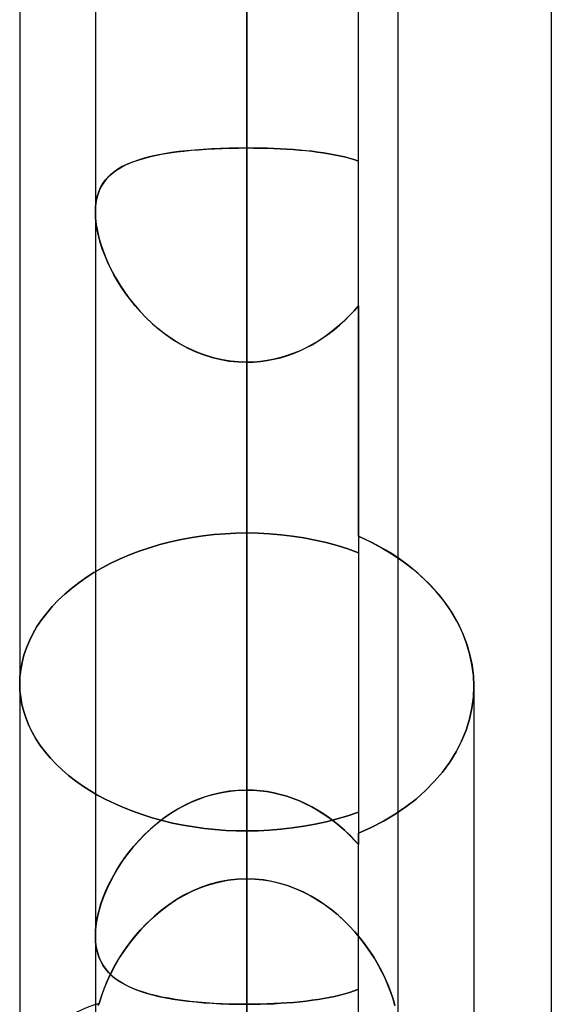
# Model space of a CAD drawing. Header units: millimetres. Extents: x -97 to 82, y -215 to 215.
# Tile 38 of 84: x -17.6 to -14.82, y -39.41 to -34.26. Entities that reach past the tile are written whole.
import ezdxf

# ---------------------------------------------------------------- set-up
doc = ezdxf.new("R2010")
doc.units = ezdxf.units.MM
doc.layers.add('MAIN-1', color=7, linetype='Continuous')
doc.layers.add('MAIN-2', color=7, linetype='Continuous')

msp = doc.modelspace()

# ---------------------------------------------------------------- linework, layer by layer
at = {"layer": 'MAIN-1'}
for p, q in [((-16.4113, 0), (-16.4113, -120.621)), ((-14.8169, 0), (-14.8169, -57.06)), ((-17.2038, 0), (-17.2038, -119.8772)), ((-15.6188, -119.8772), (-15.6188, 0)), ((-17.6, -32.6922), (-17.6, -39.6392)), ((-15.5648, -37.1154), (-15.6188, -37.0763)), ((-15.514, -37.1573), (-15.5648, -37.1154)), ((-15.466, -37.2024), (-15.514, -37.1573)), ((-15.4213, -37.2501), (-15.466, -37.2024)), ((-15.3803, -37.3004), (-15.4213, -37.2501)), ((-15.3435, -37.3528), (-15.3803, -37.3004)), ((-15.3113, -37.407), (-15.3435, -37.3528)), ((-15.284, -37.4626), (-15.3113, -37.407)), ((-15.2618, -37.5193), (-15.284, -37.4626)), ((-15.2446, -37.5765), (-15.2618, -37.5193)), ((-15.2323, -37.6338), (-15.2446, -37.5765)), ((-15.2249, -37.6908), (-15.2323, -37.6338)), ((-15.2225, -37.7469), (-15.2249, -37.6908)), ((-15.2225, -37.7469), (-15.2225, -40.2915)), ((-17.2038, -39.0565), (-17.2038, -39.0562)), ((-17.2038, -39.0569), (-17.2038, -39.0565)), ((-17.2038, -39.0572), (-17.2038, -39.0569)), ((-17.2038, -39.0575), (-17.2038, -39.0572)), ((-17.2038, -39.0578), (-17.2038, -39.0575)), ((-17.2037, -39.0582), (-17.2038, -39.0578))]:
    msp.add_line(p, q, dxfattribs=at)
at = {"layer": 'MAIN-2'}
for p, q in [((-16.4113, 0), (-16.4113, -40.5382)), ((-16.4113, 0), (-16.4113, -38.7565)), ((-16.4113, 0), (-16.4113, -39.9503)), ((-16.4113, 0), (-16.4113, -34.2575)), ((-16.4113, -119.5736), (-16.4113, 0)), ((-16.4113, -120.621), (-16.4113, 0)), ((-16.4113, -39.9503), (-16.4113, 0)), ((-16.4113, -38.7565), (-16.4113, 0)), ((-16.4113, -34.2575), (-16.4113, 0)), ((-15.8269, -36.9624), (-15.8269, 0)), ((-16.4113, -33.5829), (-16.4113, -34.9293)), ((-16.4113, -34.9293), (-16.4113, -33.5829)), ((-16.4113, -38.7565), (-16.4113, -34.2575)), ((-16.4113, -34.2575), (-16.4113, -38.7565)), ((-16.8486, -34.9607), (-16.8138, -34.955)), ((-16.8058, -34.9538), (-16.844, -34.9599)), ((-16.8138, -34.955), (-16.7776, -34.95)), ((-16.766, -34.9485), (-16.8058, -34.9538)), ((-16.7776, -34.95), (-16.7403, -34.9455)), ((-16.7249, -34.9439), (-16.766, -34.9485)), ((-16.7403, -34.9455), (-16.7017, -34.9416)), ((-16.6825, -34.9399), (-16.7249, -34.9439)), ((-16.7017, -34.9416), (-16.6622, -34.9383)), ((-16.6389, -34.9366), (-16.6825, -34.9399)), ((-16.6622, -34.9383), (-16.6218, -34.9355)), ((-16.5945, -34.9339), (-16.6389, -34.9366)), ((-16.6218, -34.9355), (-16.5808, -34.9332)), ((-16.5494, -34.9319), (-16.5945, -34.9339)), ((-16.5808, -34.9332), (-16.5392, -34.9315)), ((-16.5037, -34.9304), (-16.5494, -34.9319)), ((-16.5392, -34.9315), (-16.497, -34.9303)), ((-16.4577, -34.9295), (-16.5037, -34.9304)), ((-16.497, -34.9303), (-16.4543, -34.9295)), ((-16.4113, -34.9293), (-16.4577, -34.9295)), ((-16.4543, -34.9295), (-16.4113, -34.9293)), ((-16.4113, -38.2916), (-16.4113, -34.9293)), ((-16.3755, -34.9294), (-16.4113, -34.9293)), ((-16.4113, -34.9293), (-16.3758, -34.9294)), ((-16.4113, -34.9293), (-16.4113, -38.2916)), ((-16.3758, -34.9294), (-16.3405, -34.9299)), ((-16.34, -34.9299), (-16.3755, -34.9294)), ((-16.3405, -34.9299), (-16.3055, -34.9308)), ((-16.3048, -34.9308), (-16.34, -34.9299)), ((-16.3055, -34.9308), (-16.2707, -34.932)), ((-16.27, -34.932), (-16.3048, -34.9308)), ((-16.2707, -34.932), (-16.2363, -34.9335)), ((-16.2356, -34.9335), (-16.27, -34.932)), ((-16.2363, -34.9335), (-16.2022, -34.9354)), ((-16.2016, -34.9355), (-16.2356, -34.9335)), ((-16.2022, -34.9354), (-16.1685, -34.9377)), ((-16.1681, -34.9377), (-16.2016, -34.9355)), ((-16.1685, -34.9377), (-16.1354, -34.9403)), ((-16.1351, -34.9404), (-16.1681, -34.9377)), ((-16.1354, -34.9403), (-16.103, -34.9433)), ((-16.1027, -34.9434), (-16.1351, -34.9404)), ((-16.103, -34.9433), (-16.0714, -34.9467)), ((-16.0711, -34.9468), (-16.1027, -34.9434)), ((-16.0714, -34.9467), (-16.0406, -34.9505)), ((-16.0403, -34.9506), (-16.0711, -34.9468)), ((-16.0406, -34.9505), (-16.0105, -34.9548)), ((-16.0103, -34.9548), (-16.0403, -34.9506)), ((-16.0105, -34.9548), (-15.9814, -34.9594)), ((-15.9813, -34.9594), (-16.0103, -34.9548)), ((-17.01, -35.0029), (-17.0375, -35.0144)), ((-17.0283, -35.0103), (-17.0021, -34.9999)), ((-16.9806, -34.9925), (-17.01, -35.0029)), ((-17.0021, -34.9999), (-16.9743, -34.9905)), ((-16.9492, -34.983), (-16.9806, -34.9925)), ((-16.9743, -34.9905), (-16.9451, -34.9819)), ((-16.9159, -34.9745), (-16.9492, -34.983)), ((-16.9451, -34.9819), (-16.9143, -34.9741)), ((-16.8808, -34.9668), (-16.9159, -34.9745)), ((-16.9143, -34.9741), (-16.8822, -34.967)), ((-16.8822, -34.967), (-16.8486, -34.9607)), ((-16.844, -34.9599), (-16.8808, -34.9668)), ((-15.9814, -34.9594), (-15.9531, -34.9645)), ((-15.9531, -34.9645), (-15.9813, -34.9594)), ((-15.9259, -34.9701), (-15.9531, -34.9645)), ((-15.9531, -34.9645), (-15.9257, -34.9701)), ((-15.8996, -34.9761), (-15.9259, -34.9701)), ((-15.9257, -34.9701), (-15.8993, -34.9762)), ((-15.8744, -34.9827), (-15.8996, -34.9761)), ((-15.8993, -34.9762), (-15.8741, -34.9828)), ((-15.8501, -34.9899), (-15.8744, -34.9827)), ((-15.8741, -34.9828), (-15.8499, -34.9899)), ((-15.8269, -34.9976), (-15.8501, -34.9899)), ((-15.8499, -34.9899), (-15.8269, -34.9976)), ((-17.1077, -35.0556), (-17.1271, -35.072)), ((-17.1167, -35.0628), (-17.0972, -35.0479)), ((-17.0863, -35.0406), (-17.1077, -35.0556)), ((-17.0972, -35.0479), (-17.0759, -35.0342)), ((-17.0629, -35.0269), (-17.0863, -35.0406)), ((-17.0759, -35.0342), (-17.0529, -35.0217)), ((-17.0375, -35.0144), (-17.0629, -35.0269)), ((-17.0529, -35.0217), (-17.0283, -35.0103)), ((-17.1599, -35.1096), (-17.1731, -35.131)), ((-17.1642, -35.116), (-17.1503, -35.0967)), ((-17.1445, -35.0899), (-17.1599, -35.1096)), ((-17.1503, -35.0967), (-17.1344, -35.079)), ((-17.1271, -35.072), (-17.1445, -35.0899)), ((-17.1344, -35.079), (-17.1167, -35.0628)), ((-17.1937, -35.1836), (-17.186, -35.1593)), ((-17.184, -35.1543), (-17.1927, -35.1796)), ((-17.186, -35.1593), (-17.1761, -35.1368)), ((-17.1731, -35.131), (-17.184, -35.1543)), ((-17.1761, -35.1368), (-17.1642, -35.116)), ((-17.2027, -35.2371), (-17.1993, -35.2096)), ((-17.1988, -35.2067), (-17.2026, -35.2355)), ((-17.1993, -35.2096), (-17.1937, -35.1836)), ((-17.1927, -35.1796), (-17.1988, -35.2067)), ((-17.2026, -35.2355), (-17.2038, -35.2659)), ((-17.2038, -35.2659), (-17.2027, -35.2371)), ((-17.2038, -35.2659), (-17.2026, -35.2969)), ((-17.2028, -35.2952), (-17.2038, -35.2659)), ((-17.1996, -35.3258), (-17.2028, -35.2952)), ((-17.2026, -35.2969), (-17.1992, -35.3293)), ((-17.1945, -35.3575), (-17.1996, -35.3258)), ((-17.1992, -35.3293), (-17.1934, -35.3631)), ((-17.1873, -35.3902), (-17.1945, -35.3575)), ((-17.1934, -35.3631), (-17.1854, -35.3977)), ((-17.1783, -35.4235), (-17.1873, -35.3902)), ((-17.1854, -35.3977), (-17.1754, -35.433)), ((-17.1674, -35.4572), (-17.1783, -35.4235)), ((-17.1754, -35.433), (-17.1633, -35.4687)), ((-17.1547, -35.4911), (-17.1674, -35.4572)), ((-17.1633, -35.4687), (-17.1492, -35.5046)), ((-17.1403, -35.5251), (-17.1547, -35.4911)), ((-17.1492, -35.5046), (-17.1332, -35.5406)), ((-17.1243, -35.559), (-17.1403, -35.5251)), ((-17.1332, -35.5406), (-17.1154, -35.5766)), ((-17.1068, -35.5928), (-17.1243, -35.559)), ((-17.1154, -35.5766), (-17.0956, -35.6126)), ((-17.0876, -35.6262), (-17.1068, -35.5928)), ((-17.0956, -35.6126), (-17.0739, -35.6485)), ((-17.0669, -35.6595), (-17.0876, -35.6262)), ((-17.0739, -35.6485), (-17.0503, -35.684)), ((-17.0444, -35.6924), (-17.0669, -35.6595)), ((-17.0503, -35.684), (-17.0249, -35.7189)), ((-17.0204, -35.7248), (-17.0444, -35.6924)), ((-17.0249, -35.7189), (-16.9976, -35.7531)), ((-16.9948, -35.7565), (-17.0204, -35.7248)), ((-16.9976, -35.7531), (-16.9686, -35.7864)), ((-16.9676, -35.7875), (-16.9948, -35.7565)), ((-15.8736, -35.8073), (-15.8497, -35.7817)), ((-15.8497, -35.7817), (-15.8736, -35.8073)), ((-15.8497, -35.7817), (-15.8269, -35.7555)), ((-15.8269, -35.7555), (-15.8497, -35.7817)), ((-15.8269, -35.7555), (-15.8269, -38.5181)), ((-16.9686, -35.7864), (-16.9377, -35.8186)), ((-16.9388, -35.8175), (-16.9676, -35.7875)), ((-16.9085, -35.8464), (-16.9388, -35.8175)), ((-16.9377, -35.8186), (-16.9052, -35.8494)), ((-15.9248, -35.8561), (-15.8987, -35.8321)), ((-15.8985, -35.832), (-15.9245, -35.8558)), ((-15.8987, -35.8321), (-15.8736, -35.8073)), ((-15.8736, -35.8073), (-15.8985, -35.832)), ((-16.8767, -35.8741), (-16.9085, -35.8464)), ((-16.9052, -35.8494), (-16.8711, -35.8787)), ((-16.8435, -35.9002), (-16.8767, -35.8741)), ((-16.8711, -35.8787), (-16.8354, -35.9062)), ((-15.98, -35.901), (-15.9519, -35.8791)), ((-15.9514, -35.8787), (-15.9793, -35.9005)), ((-15.9519, -35.8791), (-15.9248, -35.8561)), ((-15.9245, -35.8558), (-15.9514, -35.8787)), ((-16.8091, -35.9247), (-16.8435, -35.9002)), ((-16.8354, -35.9062), (-16.7982, -35.9319)), ((-16.7734, -35.9474), (-16.8091, -35.9247)), ((-16.7982, -35.9319), (-16.7596, -35.9555)), ((-16.0389, -35.9412), (-16.009, -35.9217)), ((-16.0082, -35.9211), (-16.0379, -35.9406)), ((-16.009, -35.9217), (-15.98, -35.901)), ((-15.9793, -35.9005), (-16.0082, -35.9211)), ((-16.7365, -35.9682), (-16.7734, -35.9474)), ((-16.7596, -35.9555), (-16.7195, -35.977)), ((-16.6985, -35.987), (-16.7365, -35.9682)), ((-16.7195, -35.977), (-16.6781, -35.996)), ((-16.6594, -36.0036), (-16.6985, -35.987)), ((-16.1336, -35.9913), (-16.1012, -35.9761)), ((-16.1001, -35.9755), (-16.1324, -35.9908)), ((-16.1012, -35.9761), (-16.0697, -35.9593)), ((-16.0686, -35.9587), (-16.1001, -35.9755)), ((-16.0697, -35.9593), (-16.0389, -35.9412)), ((-16.0379, -35.9406), (-16.0686, -35.9587)), ((-16.6781, -35.996), (-16.6356, -36.0124)), ((-16.6194, -36.0179), (-16.6594, -36.0036)), ((-16.6356, -36.0124), (-16.5921, -36.0262)), ((-16.5787, -36.0297), (-16.6194, -36.0179)), ((-16.5921, -36.0262), (-16.5476, -36.037)), ((-16.5375, -36.039), (-16.5787, -36.0297)), ((-16.5476, -36.037), (-16.5025, -36.0449)), ((-16.4958, -36.0457), (-16.5375, -36.039)), ((-16.3045, -36.0425), (-16.2695, -36.0359)), ((-16.2685, -36.0356), (-16.3038, -36.0424)), ((-16.2695, -36.0359), (-16.2348, -36.0274)), ((-16.2336, -36.027), (-16.2685, -36.0356)), ((-16.2348, -36.0274), (-16.2006, -36.0171)), ((-16.1992, -36.0166), (-16.2336, -36.027)), ((-16.2006, -36.0171), (-16.1668, -36.0051)), ((-16.1655, -36.0046), (-16.1992, -36.0166)), ((-16.1668, -36.0051), (-16.1336, -35.9913)), ((-16.1324, -35.9908), (-16.1655, -36.0046)), ((-16.5025, -36.0449), (-16.457, -36.0496)), ((-16.4537, -36.0498), (-16.4958, -36.0457)), ((-16.457, -36.0496), (-16.4113, -36.0512)), ((-16.4113, -36.0512), (-16.4537, -36.0498)), ((-16.4113, -36.0512), (-16.3754, -36.0502)), ((-16.3753, -36.0502), (-16.4113, -36.0512)), ((-16.4113, -36.0512), (-16.4113, -39.4135)), ((-16.4113, -39.4135), (-16.4113, -36.0512)), ((-16.4113, -36.0512), (-16.4113, -40.5382)), ((-16.4113, -40.5382), (-16.4113, -36.0512)), ((-16.3754, -36.0502), (-16.3398, -36.0473)), ((-16.3394, -36.0473), (-16.3753, -36.0502)), ((-16.3398, -36.0473), (-16.3045, -36.0425)), ((-16.3038, -36.0424), (-16.3394, -36.0473)), ((-16.6975, -36.9689), (-16.64, -36.9604)), ((-16.64, -36.9604), (-16.6975, -36.9689)), ((-16.64, -36.9604), (-16.5823, -36.9537)), ((-16.5823, -36.9537), (-16.64, -36.9604)), ((-16.5823, -36.9537), (-16.5248, -36.949)), ((-16.5248, -36.949), (-16.5823, -36.9537)), ((-16.5248, -36.949), (-16.4677, -36.9461)), ((-16.4677, -36.9461), (-16.5248, -36.949)), ((-16.4677, -36.9461), (-16.4113, -36.9452)), ((-16.4113, -36.9452), (-16.4677, -36.9461)), ((-16.3524, -36.9462), (-16.4113, -36.9452)), ((-16.4113, -38.2916), (-16.4113, -36.9452)), ((-16.4113, -36.9452), (-16.4113, -38.2916)), ((-16.4113, -36.9452), (-16.3524, -36.9462)), ((-16.2929, -36.9493), (-16.3524, -36.9462)), ((-16.3524, -36.9462), (-16.2929, -36.9493)), ((-16.2329, -36.9544), (-16.2929, -36.9493)), ((-16.2929, -36.9493), (-16.2329, -36.9544)), ((-16.1729, -36.9617), (-16.2329, -36.9544)), ((-16.2329, -36.9544), (-16.1729, -36.9617)), ((-16.1129, -36.9708), (-16.1729, -36.9617)), ((-16.1729, -36.9617), (-16.1129, -36.9708)), ((-15.8269, -36.9624), (-15.8269, -38.5771)), ((-15.7897, -36.9794), (-15.8269, -36.9624)), ((-15.8269, -36.9624), (-15.763, -36.9923)), ((-16.9209, -37.0224), (-16.8666, -37.0062)), ((-16.8666, -37.0062), (-16.9209, -37.0224)), ((-16.8666, -37.0062), (-16.811, -36.9918)), ((-16.811, -36.9918), (-16.8666, -37.0062)), ((-16.811, -36.9918), (-16.7546, -36.9794)), ((-16.7546, -36.9794), (-16.811, -36.9918)), ((-16.7546, -36.9794), (-16.6975, -36.9689)), ((-16.6975, -36.9689), (-16.7546, -36.9794)), ((-16.0536, -36.9823), (-16.1129, -36.9708)), ((-16.1129, -36.9708), (-16.0536, -36.9823)), ((-15.9951, -36.9958), (-16.0536, -36.9823)), ((-16.0536, -36.9823), (-15.9951, -36.9958)), ((-15.9376, -37.0114), (-15.9951, -36.9958)), ((-15.9951, -36.9958), (-15.9376, -37.0114)), ((-15.8815, -37.029), (-15.9376, -37.0114)), ((-15.9376, -37.0114), (-15.8815, -37.029)), ((-15.7533, -36.9972), (-15.7897, -36.9794)), ((-15.763, -36.9923), (-15.702, -37.0247)), ((-15.718, -37.0158), (-15.7533, -36.9972)), ((-15.6837, -37.0352), (-15.718, -37.0158)), ((-17.0748, -37.0815), (-17.0252, -37.0602)), ((-17.0252, -37.0602), (-17.0748, -37.0815)), ((-17.0252, -37.0602), (-16.9738, -37.0405)), ((-16.9738, -37.0405), (-17.0252, -37.0602)), ((-16.9738, -37.0405), (-16.9209, -37.0224)), ((-16.9209, -37.0224), (-16.9738, -37.0405)), ((-15.827, -37.0485), (-15.8815, -37.029)), ((-15.8815, -37.029), (-15.827, -37.0485)), ((-15.702, -37.0247), (-15.6444, -37.0594)), ((-15.6507, -37.0554), (-15.6837, -37.0352)), ((-15.6188, -37.0763), (-15.6507, -37.0554)), ((-15.6444, -37.0594), (-15.5905, -37.0961)), ((-17.1681, -37.128), (-17.1225, -37.1041)), ((-17.1225, -37.1041), (-17.1681, -37.128)), ((-17.1225, -37.1041), (-17.0748, -37.0815)), ((-17.0748, -37.0815), (-17.1225, -37.1041)), ((-15.5905, -37.0961), (-15.5404, -37.1349)), ((-17.2523, -37.1791), (-17.2114, -37.153)), ((-17.2114, -37.153), (-17.2523, -37.1791)), ((-17.2114, -37.153), (-17.1681, -37.128)), ((-17.1681, -37.128), (-17.2114, -37.153)), ((-15.5404, -37.1349), (-15.4928, -37.1765)), ((-17.3285, -37.2353), (-17.2911, -37.2064)), ((-17.2911, -37.2064), (-17.3285, -37.2353)), ((-17.2911, -37.2064), (-17.2523, -37.1791)), ((-17.2523, -37.1791), (-17.2911, -37.2064)), ((-15.4928, -37.1765), (-15.448, -37.2209)), ((-15.448, -37.2209), (-15.4063, -37.2677)), ((-17.3979, -37.2976), (-17.3641, -37.2658)), ((-17.3641, -37.2658), (-17.3979, -37.2976)), ((-17.3641, -37.2658), (-17.3285, -37.2353)), ((-17.3285, -37.2353), (-17.3641, -37.2658)), ((-15.4063, -37.2677), (-15.3682, -37.3167)), ((-17.4295, -37.3306), (-17.3979, -37.2976)), ((-17.3979, -37.2976), (-17.4295, -37.3306)), ((-15.3682, -37.3167), (-15.3341, -37.3676)), ((-17.4856, -37.3998), (-17.4588, -37.3647)), ((-17.4588, -37.3647), (-17.4856, -37.3998)), ((-17.4588, -37.3647), (-17.4295, -37.3306)), ((-17.4295, -37.3306), (-17.4588, -37.3647)), ((-15.3341, -37.3676), (-15.3044, -37.42)), ((-17.5097, -37.4358), (-17.4856, -37.3998)), ((-17.4856, -37.3998), (-17.5097, -37.4358)), ((-15.3044, -37.42), (-15.2793, -37.4737)), ((-17.5494, -37.5099), (-17.531, -37.4726)), ((-17.531, -37.4726), (-17.5494, -37.5099)), ((-17.531, -37.4726), (-17.5097, -37.4358)), ((-17.5097, -37.4358), (-17.531, -37.4726)), ((-15.2793, -37.4737), (-15.2588, -37.5283)), ((-17.5649, -37.5476), (-17.5494, -37.5099)), ((-17.5494, -37.5099), (-17.5649, -37.5476)), ((-15.2588, -37.5283), (-15.2429, -37.5833)), ((-17.5874, -37.6234), (-17.5776, -37.5854)), ((-17.5776, -37.5854), (-17.5874, -37.6234)), ((-17.5776, -37.5854), (-17.5649, -37.5476)), ((-17.5649, -37.5476), (-17.5776, -37.5854)), ((-15.2429, -37.5833), (-15.2315, -37.6383)), ((-17.5944, -37.6612), (-17.5874, -37.6234)), ((-17.5874, -37.6234), (-17.5944, -37.6612)), ((-15.2315, -37.6383), (-15.2248, -37.693)), ((-17.5986, -37.6986), (-17.5944, -37.6612)), ((-17.5944, -37.6612), (-17.5986, -37.6986)), ((-17.6, -37.7356), (-17.5986, -37.6986)), ((-17.5986, -37.6986), (-17.6, -37.7356)), ((-17.5987, -37.7715), (-17.6, -37.7356)), ((-17.6, -37.7356), (-17.5987, -37.7715)), ((-15.2248, -37.693), (-15.2225, -37.7469)), ((-17.5947, -37.8077), (-17.5987, -37.7715)), ((-17.5987, -37.7715), (-17.5947, -37.8077)), ((-15.225, -37.8041), (-15.2225, -37.7469)), ((-15.2225, -37.7469), (-15.225, -37.8041)), ((-17.5881, -37.8441), (-17.5947, -37.8077)), ((-17.5947, -37.8077), (-17.5881, -37.8441)), ((-17.5789, -37.8806), (-17.5881, -37.8441)), ((-17.5881, -37.8441), (-17.5789, -37.8806)), ((-15.2327, -37.862), (-15.225, -37.8041)), ((-15.225, -37.8041), (-15.2327, -37.862)), ((-17.567, -37.9169), (-17.5789, -37.8806)), ((-17.5789, -37.8806), (-17.567, -37.9169)), ((-15.2455, -37.9201), (-15.2327, -37.862)), ((-15.2327, -37.862), (-15.2455, -37.9201)), ((-17.5524, -37.953), (-17.567, -37.9169)), ((-17.567, -37.9169), (-17.5524, -37.953)), ((-15.2634, -37.9779), (-15.2455, -37.9201)), ((-15.2455, -37.9201), (-15.2634, -37.9779)), ((-17.5351, -37.9887), (-17.5524, -37.953)), ((-17.5524, -37.953), (-17.5351, -37.9887)), ((-17.5151, -38.0238), (-17.5351, -37.9887)), ((-17.5351, -37.9887), (-17.5151, -38.0238)), ((-15.2866, -38.035), (-15.2634, -37.9779)), ((-15.2634, -37.9779), (-15.2866, -38.035)), ((-17.4924, -38.0582), (-17.5151, -38.0238)), ((-17.5151, -38.0238), (-17.4924, -38.0582)), ((-15.3149, -38.0909), (-15.2866, -38.035)), ((-15.2866, -38.035), (-15.3149, -38.0909)), ((-17.4672, -38.0918), (-17.4924, -38.0582)), ((-17.4924, -38.0582), (-17.4672, -38.0918)), ((-17.4395, -38.1243), (-17.4672, -38.0918)), ((-17.4672, -38.0918), (-17.4395, -38.1243)), ((-15.3485, -38.1451), (-15.3149, -38.0909)), ((-15.3149, -38.0909), (-15.3485, -38.1451)), ((-17.4096, -38.1559), (-17.4395, -38.1243)), ((-17.4395, -38.1243), (-17.4096, -38.1559)), ((-15.3867, -38.1973), (-15.3485, -38.1451)), ((-15.3485, -38.1451), (-15.3867, -38.1973)), ((-17.3777, -38.1863), (-17.4096, -38.1559)), ((-17.4096, -38.1559), (-17.3777, -38.1863)), ((-17.3439, -38.2154), (-17.3777, -38.1863)), ((-17.3777, -38.1863), (-17.3439, -38.2154)), ((-15.4293, -38.2471), (-15.3867, -38.1973)), ((-15.3867, -38.1973), (-15.4293, -38.2471)), ((-17.3084, -38.2432), (-17.3439, -38.2154)), ((-17.3439, -38.2154), (-17.3084, -38.2432)), ((-17.2714, -38.2695), (-17.3084, -38.2432)), ((-17.3084, -38.2432), (-17.2714, -38.2695)), ((-15.4756, -38.2942), (-15.4293, -38.2471)), ((-15.4293, -38.2471), (-15.4756, -38.2942)), ((-17.2329, -38.2943), (-17.2714, -38.2695)), ((-17.2714, -38.2695), (-17.2329, -38.2943)), ((-17.1921, -38.3182), (-17.2329, -38.2943)), ((-17.2329, -38.2943), (-17.1921, -38.3182)), ((-16.5494, -38.3056), (-16.5945, -38.3163)), ((-16.5808, -38.3128), (-16.5392, -38.3036)), ((-16.5037, -38.2978), (-16.5494, -38.3056)), ((-16.5392, -38.3036), (-16.497, -38.2969)), ((-16.4577, -38.2931), (-16.5037, -38.2978)), ((-16.497, -38.2969), (-16.4543, -38.2929)), ((-16.4113, -38.2916), (-16.4577, -38.2931)), ((-16.4543, -38.2929), (-16.4113, -38.2916)), ((-16.4113, -38.2916), (-16.3758, -38.2925)), ((-16.3755, -38.2925), (-16.4113, -38.2916)), ((-16.3758, -38.2925), (-16.3405, -38.2952)), ((-16.34, -38.2953), (-16.3755, -38.2925)), ((-16.3405, -38.2952), (-16.3055, -38.2998)), ((-16.3048, -38.2999), (-16.34, -38.2953)), ((-16.3055, -38.2998), (-16.2707, -38.3061)), ((-16.27, -38.3062), (-16.3048, -38.2999)), ((-16.2707, -38.3061), (-16.2363, -38.3141)), ((-16.2356, -38.3143), (-16.27, -38.3062)), ((-15.5252, -38.3384), (-15.4756, -38.2942)), ((-15.4756, -38.2942), (-15.5252, -38.3384)), ((-17.1492, -38.341), (-17.1921, -38.3182)), ((-17.1921, -38.3182), (-17.1492, -38.341)), ((-17.1041, -38.3628), (-17.1492, -38.341)), ((-17.1492, -38.341), (-17.1041, -38.3628)), ((-16.7403, -38.3735), (-16.7017, -38.3549)), ((-16.6825, -38.3466), (-16.7249, -38.3658)), ((-16.7017, -38.3549), (-16.6622, -38.3385)), ((-16.6389, -38.3301), (-16.6825, -38.3466)), ((-16.6622, -38.3385), (-16.6218, -38.3244)), ((-16.5945, -38.3163), (-16.6389, -38.3301)), ((-16.6218, -38.3244), (-16.5808, -38.3128)), ((-16.2363, -38.3141), (-16.2022, -38.3239)), ((-16.2016, -38.3241), (-16.2356, -38.3143)), ((-16.2022, -38.3239), (-16.1685, -38.3354)), ((-16.1681, -38.3356), (-16.2016, -38.3241)), ((-16.1685, -38.3354), (-16.1354, -38.3485)), ((-16.1351, -38.3487), (-16.1681, -38.3356)), ((-16.1354, -38.3485), (-16.103, -38.3632)), ((-16.1027, -38.3633), (-16.1351, -38.3487)), ((-15.5777, -38.3793), (-15.5252, -38.3384)), ((-15.5252, -38.3384), (-15.5777, -38.3793)), ((-17.0571, -38.3834), (-17.1041, -38.3628)), ((-17.1041, -38.3628), (-17.0571, -38.3834)), ((-17.0084, -38.4026), (-17.0571, -38.3834)), ((-17.0571, -38.3834), (-17.0084, -38.4026)), ((-16.9581, -38.4204), (-17.0084, -38.4026)), ((-17.0084, -38.4026), (-16.9581, -38.4204)), ((-16.8058, -38.4114), (-16.844, -38.4376)), ((-16.8138, -38.4167), (-16.7776, -38.3941)), ((-16.766, -38.3875), (-16.8058, -38.4114)), ((-16.7776, -38.3941), (-16.7403, -38.3735)), ((-16.7249, -38.3658), (-16.766, -38.3875)), ((-16.103, -38.3632), (-16.0714, -38.3792)), ((-16.0711, -38.3794), (-16.1027, -38.3633)), ((-16.0714, -38.3792), (-16.0406, -38.3967)), ((-16.0403, -38.3969), (-16.0711, -38.3794)), ((-16.0406, -38.3967), (-16.0105, -38.4155)), ((-16.0103, -38.4156), (-16.0403, -38.3969)), ((-15.8815, -38.4261), (-15.827, -38.4074)), ((-15.827, -38.4074), (-15.8815, -38.4261)), ((-15.634, -38.4176), (-15.5777, -38.3793)), ((-15.5777, -38.3793), (-15.634, -38.4176)), ((-16.9064, -38.4367), (-16.9581, -38.4204)), ((-16.9581, -38.4204), (-16.9064, -38.4367)), ((-16.8534, -38.4513), (-16.9064, -38.4367)), ((-16.9064, -38.4367), (-16.8534, -38.4513)), ((-16.8822, -38.4669), (-16.8486, -38.441)), ((-16.844, -38.4376), (-16.8808, -38.4658)), ((-16.7993, -38.4642), (-16.8534, -38.4513)), ((-16.8534, -38.4513), (-16.7993, -38.4642)), ((-16.8486, -38.441), (-16.8138, -38.4167)), ((-16.0536, -38.4706), (-15.995, -38.4577)), ((-15.995, -38.4577), (-16.0536, -38.4706)), ((-16.0105, -38.4155), (-15.9814, -38.4355)), ((-15.9813, -38.4356), (-16.0103, -38.4156)), ((-15.995, -38.4577), (-15.9376, -38.4429)), ((-15.9376, -38.4429), (-15.995, -38.4577)), ((-15.9814, -38.4355), (-15.9531, -38.4567)), ((-15.9531, -38.4567), (-15.9813, -38.4356)), ((-15.9531, -38.4567), (-15.9257, -38.4791)), ((-15.9259, -38.4789), (-15.9531, -38.4567)), ((-15.9376, -38.4429), (-15.8815, -38.4261)), ((-15.8815, -38.4261), (-15.9376, -38.4429)), ((-15.7591, -38.4873), (-15.6946, -38.4537)), ((-15.6946, -38.4537), (-15.7591, -38.4873)), ((-15.6946, -38.4537), (-15.634, -38.4176)), ((-15.634, -38.4176), (-15.6946, -38.4537)), ((-16.9159, -38.4958), (-16.9492, -38.5273)), ((-16.9451, -38.5232), (-16.9143, -38.4944)), ((-16.8808, -38.4658), (-16.9159, -38.4958)), ((-16.9143, -38.4944), (-16.8822, -38.4669)), ((-16.7444, -38.4753), (-16.7993, -38.4642)), ((-16.7993, -38.4642), (-16.7444, -38.4753)), ((-16.6889, -38.4847), (-16.7444, -38.4753)), ((-16.7444, -38.4753), (-16.6889, -38.4847)), ((-16.6331, -38.4923), (-16.6889, -38.4847)), ((-16.6889, -38.4847), (-16.6331, -38.4923)), ((-16.5772, -38.4983), (-16.6331, -38.4923)), ((-16.6331, -38.4923), (-16.5772, -38.4983)), ((-16.5214, -38.5025), (-16.5772, -38.4983)), ((-16.5772, -38.4983), (-16.5214, -38.5025)), ((-16.466, -38.505), (-16.5214, -38.5025)), ((-16.5214, -38.5025), (-16.466, -38.505)), ((-16.4113, -38.5059), (-16.466, -38.505)), ((-16.466, -38.505), (-16.4113, -38.5059)), ((-16.4113, -38.5059), (-16.3524, -38.5049)), ((-16.3524, -38.5049), (-16.4113, -38.5059)), ((-16.4113, -38.5059), (-16.4113, -39.8567)), ((-16.4113, -39.8567), (-16.4113, -38.5059)), ((-16.3524, -38.5049), (-16.2928, -38.502)), ((-16.2928, -38.502), (-16.3524, -38.5049)), ((-16.2928, -38.502), (-16.2329, -38.4971)), ((-16.2329, -38.4971), (-16.2928, -38.502)), ((-16.2329, -38.4971), (-16.1728, -38.4902)), ((-16.1728, -38.4902), (-16.2329, -38.4971)), ((-16.1728, -38.4902), (-16.1129, -38.4815)), ((-16.1129, -38.4815), (-16.1728, -38.4902)), ((-16.1129, -38.4815), (-16.0536, -38.4706)), ((-16.0536, -38.4706), (-16.1129, -38.4815)), ((-15.8996, -38.5021), (-15.9259, -38.4789)), ((-15.9257, -38.4791), (-15.8993, -38.5024)), ((-15.8744, -38.5263), (-15.8996, -38.5021)), ((-15.8993, -38.5024), (-15.8741, -38.5266)), ((-15.8269, -38.5181), (-15.7591, -38.4873)), ((-15.7591, -38.4873), (-15.8269, -38.5181)), ((-16.9806, -38.5602), (-17.01, -38.5941)), ((-17.0021, -38.5846), (-16.9743, -38.5533)), ((-16.9492, -38.5273), (-16.9806, -38.5602)), ((-16.9743, -38.5533), (-16.9451, -38.5232)), ((-15.8501, -38.5513), (-15.8744, -38.5263)), ((-15.8741, -38.5266), (-15.8499, -38.5515)), ((-15.8269, -38.5771), (-15.8501, -38.5513)), ((-15.8499, -38.5515), (-15.8269, -38.5771)), ((-15.8269, -42.0975), (-15.8269, -38.5181)), ((-17.0529, -38.65), (-17.0283, -38.6169)), ((-17.01, -38.5941), (-17.0375, -38.6289)), ((-17.0283, -38.6169), (-17.0021, -38.5846)), ((-17.0629, -38.6644), (-17.0863, -38.7003)), ((-17.0759, -38.6839), (-17.0529, -38.65)), ((-17.0375, -38.6289), (-17.0629, -38.6644)), ((-17.1167, -38.7531), (-17.0972, -38.7183)), ((-17.0863, -38.7003), (-17.1077, -38.7366)), ((-17.0972, -38.7183), (-17.0759, -38.6839)), ((-17.1344, -38.7882), (-17.1167, -38.7531)), ((-17.1077, -38.7366), (-17.1271, -38.7733)), ((-16.5556, -38.7726), (-16.6024, -38.7849)), ((-16.5578, -38.7731), (-16.5096, -38.764)), ((-16.508, -38.7638), (-16.5556, -38.7726)), ((-16.5096, -38.764), (-16.4607, -38.7584)), ((-16.4599, -38.7584), (-16.508, -38.7638)), ((-16.4607, -38.7584), (-16.4113, -38.7565)), ((-16.4113, -38.7565), (-16.4599, -38.7584)), ((-16.4113, -38.7565), (-16.3678, -38.758)), ((-16.3669, -38.758), (-16.4113, -38.7565)), ((-16.3678, -38.758), (-16.3248, -38.7623)), ((-16.3231, -38.7625), (-16.3669, -38.758)), ((-16.3248, -38.7623), (-16.2822, -38.7694)), ((-16.2797, -38.7699), (-16.3231, -38.7625)), ((-16.2822, -38.7694), (-16.2402, -38.7792)), ((-16.2369, -38.7801), (-16.2797, -38.7699)), ((-17.1642, -38.8584), (-17.1503, -38.8234)), ((-17.1445, -38.8102), (-17.1599, -38.8471)), ((-17.1503, -38.8234), (-17.1344, -38.7882)), ((-17.1271, -38.7733), (-17.1445, -38.8102)), ((-16.7411, -38.8432), (-16.6972, -38.821)), ((-16.6934, -38.8193), (-16.7368, -38.8408)), ((-16.6972, -38.821), (-16.6517, -38.8018)), ((-16.6485, -38.8006), (-16.6934, -38.8193)), ((-16.6517, -38.8018), (-16.6052, -38.7858)), ((-16.6024, -38.7849), (-16.6485, -38.8006)), ((-16.6052, -38.7858), (-16.5578, -38.7731)), ((-16.2402, -38.7792), (-16.1987, -38.7917)), ((-16.1949, -38.793), (-16.2369, -38.7801)), ((-16.1987, -38.7917), (-16.158, -38.8069)), ((-16.1535, -38.8087), (-16.1949, -38.793)), ((-16.158, -38.8069), (-16.1183, -38.8243)), ((-16.1132, -38.8268), (-16.1535, -38.8087)), ((-16.1183, -38.8243), (-16.0798, -38.8441)), ((-17.1761, -38.8932), (-17.1642, -38.8584)), ((-17.1599, -38.8471), (-17.1731, -38.8839)), ((-16.8241, -38.8953), (-16.7835, -38.868)), ((-16.7787, -38.865), (-16.819, -38.8917)), ((-16.7835, -38.868), (-16.7411, -38.8432)), ((-16.7368, -38.8408), (-16.7787, -38.865)), ((-16.0741, -38.8472), (-16.1132, -38.8268)), ((-16.0798, -38.8441), (-16.0425, -38.8658)), ((-16.0364, -38.8697), (-16.0741, -38.8472)), ((-16.0425, -38.8658), (-16.0065, -38.8896)), ((-16, -38.8942), (-16.0364, -38.8697)), ((-17.184, -38.9203), (-17.1927, -38.9561)), ((-17.186, -38.9276), (-17.1761, -38.8932)), ((-17.1731, -38.8839), (-17.184, -38.9203)), ((-16.9002, -38.9565), (-16.8631, -38.9249)), ((-16.8576, -38.9206), (-16.8946, -38.9515)), ((-16.8631, -38.9249), (-16.8241, -38.8953)), ((-16.819, -38.8917), (-16.8576, -38.9206)), ((-16.0065, -38.8896), (-15.9718, -38.9151)), ((-15.9649, -38.9205), (-16, -38.8942)), ((-15.9718, -38.9151), (-15.9385, -38.9423)), ((-15.9313, -38.9485), (-15.9649, -38.9205)), ((-17.1993, -38.9944), (-17.1937, -38.9614)), ((-17.1927, -38.9561), (-17.1988, -38.9909)), ((-17.1937, -38.9614), (-17.186, -38.9276)), ((-16.9355, -38.99), (-16.9002, -38.9565)), ((-16.8946, -38.9515), (-16.9297, -38.9843)), ((-15.9385, -38.9423), (-15.9066, -38.971)), ((-15.8992, -38.978), (-15.9313, -38.9485)), ((-15.9066, -38.971), (-15.8761, -39.0012)), ((-15.8687, -39.0089), (-15.8992, -38.978)), ((-17.2026, -39.0243), (-17.2038, -39.0562)), ((-17.2038, -39.0562), (-17.2027, -39.026)), ((-17.2027, -39.026), (-17.1993, -38.9944)), ((-17.1988, -38.9909), (-17.2026, -39.0243)), ((-16.9999, -39.0612), (-16.9687, -39.025)), ((-16.9631, -39.0188), (-16.9945, -39.0548)), ((-16.9687, -39.025), (-16.9355, -38.99)), ((-16.9297, -38.9843), (-16.9631, -39.0188)), ((-15.8761, -39.0012), (-15.8471, -39.0325)), ((-15.8398, -39.0408), (-15.8687, -39.0089)), ((-17.2038, -39.0562), (-17.2026, -39.0858)), ((-17.2025, -39.0869), (-17.2037, -39.0582)), ((-17.029, -39.0985), (-16.9999, -39.0612)), ((-16.9945, -39.0548), (-17.024, -39.0919)), ((-15.8471, -39.0325), (-15.8196, -39.065)), ((-15.8126, -39.0737), (-15.8398, -39.0408)), ((-15.8196, -39.065), (-15.7936, -39.0984)), ((-15.787, -39.1073), (-15.8126, -39.0737)), ((-17.2026, -39.0858), (-17.1992, -39.1139)), ((-17.1991, -39.1143), (-17.2025, -39.0869)), ((-17.1992, -39.1139), (-17.1934, -39.1405)), ((-17.1935, -39.1403), (-17.1991, -39.1143)), ((-17.0515, -39.1301), (-17.077, -39.1691)), ((-17.056, -39.1366), (-17.029, -39.0985)), ((-17.024, -39.0919), (-17.0515, -39.1301)), ((-15.7936, -39.0984), (-15.7693, -39.1326)), ((-15.7632, -39.1416), (-15.787, -39.1073)), ((-15.7693, -39.1326), (-15.7466, -39.1673)), ((-17.1857, -39.1646), (-17.1935, -39.1403)), ((-17.1934, -39.1405), (-17.1854, -39.1654)), ((-17.176, -39.1873), (-17.1857, -39.1646)), ((-17.1854, -39.1654), (-17.1754, -39.1886)), ((-17.1034, -39.2142), (-17.0808, -39.1753)), ((-17.077, -39.1691), (-17.1003, -39.2086)), ((-17.0808, -39.1753), (-17.056, -39.1366)), ((-15.7411, -39.1762), (-15.7632, -39.1416)), ((-15.7466, -39.1673), (-15.7256, -39.2025)), ((-15.7208, -39.2111), (-15.7411, -39.1762)), ((-17.1643, -39.2084), (-17.176, -39.1873)), ((-17.1754, -39.1886), (-17.1633, -39.2101)), ((-17.1508, -39.228), (-17.1643, -39.2084)), ((-17.1633, -39.2101), (-17.1492, -39.23)), ((-17.1354, -39.2461), (-17.1508, -39.228)), ((-17.1492, -39.23), (-17.1332, -39.2485)), ((-17.1238, -39.2533), (-17.1034, -39.2142)), ((-17.1003, -39.2086), (-17.1214, -39.2486)), ((-15.7256, -39.2025), (-15.7063, -39.2382)), ((-15.7023, -39.2461), (-15.7208, -39.2111)), ((-17.142, -39.2924), (-17.1238, -39.2533)), ((-17.1214, -39.2486), (-17.1405, -39.2889)), ((-17.1184, -39.2629), (-17.1354, -39.2461)), ((-17.1332, -39.2485), (-17.1154, -39.2656)), ((-17.0997, -39.2784), (-17.1184, -39.2629)), ((-17.1154, -39.2656), (-17.0956, -39.2815)), ((-17.0793, -39.2928), (-17.0997, -39.2784)), ((-17.0956, -39.2815), (-17.0739, -39.2962)), ((-15.7063, -39.2382), (-15.6887, -39.2741)), ((-15.6855, -39.2812), (-15.7023, -39.2461)), ((-15.6887, -39.2741), (-15.6729, -39.3102)), ((-15.6704, -39.3163), (-15.6855, -39.2812)), ((-17.172, -39.3707), (-17.1581, -39.3317)), ((-17.1572, -39.3293), (-17.1716, -39.3696)), ((-17.1581, -39.3317), (-17.142, -39.2924)), ((-17.1405, -39.2889), (-17.1572, -39.3293)), ((-17.0572, -39.3062), (-17.0793, -39.2928)), ((-17.0739, -39.2962), (-17.0503, -39.3099)), ((-17.0333, -39.3186), (-17.0572, -39.3062)), ((-17.0503, -39.3099), (-17.0249, -39.3225)), ((-17.0077, -39.3301), (-17.0333, -39.3186)), ((-17.0249, -39.3225), (-16.9976, -39.3342)), ((-16.9804, -39.3407), (-17.0077, -39.3301)), ((-16.9976, -39.3342), (-16.9686, -39.3449)), ((-15.8269, -39.335), (-15.8497, -39.3434)), ((-15.8497, -39.3434), (-15.8269, -39.335)), ((-15.6729, -39.3102), (-15.659, -39.3462)), ((-15.6571, -39.3514), (-15.6704, -39.3163)), ((-17.1716, -39.3696), (-17.1835, -39.4093)), ((-17.1835, -39.4093), (-17.172, -39.3707)), ((-16.9515, -39.3505), (-16.9804, -39.3407)), ((-16.9686, -39.3449), (-16.9377, -39.3548)), ((-16.9209, -39.3595), (-16.9515, -39.3505)), ((-16.9377, -39.3548), (-16.9052, -39.3637)), ((-16.8887, -39.3678), (-16.9209, -39.3595)), ((-16.9052, -39.3637), (-16.8711, -39.3719)), ((-16.855, -39.3753), (-16.8887, -39.3678)), ((-16.8711, -39.3719), (-16.8354, -39.3792)), ((-16.8199, -39.3821), (-16.855, -39.3753)), ((-16.8354, -39.3792), (-16.7982, -39.3858)), ((-16.7835, -39.3881), (-16.8199, -39.3821)), ((-16.7982, -39.3858), (-16.7596, -39.3916)), ((-16.7458, -39.3935), (-16.7835, -39.3881)), ((-16.0697, -39.3926), (-16.0389, -39.3881)), ((-16.0379, -39.388), (-16.0686, -39.3924)), ((-16.0389, -39.3881), (-16.009, -39.3832)), ((-16.0082, -39.3831), (-16.0379, -39.388)), ((-16.009, -39.3832), (-15.98, -39.3778)), ((-15.9793, -39.3777), (-16.0082, -39.3831)), ((-15.98, -39.3778), (-15.9519, -39.372)), ((-15.9514, -39.3719), (-15.9793, -39.3777)), ((-15.9519, -39.372), (-15.9248, -39.3656)), ((-15.9245, -39.3655), (-15.9514, -39.3719)), ((-15.9248, -39.3656), (-15.8987, -39.3587)), ((-15.8985, -39.3587), (-15.9245, -39.3655)), ((-15.8987, -39.3587), (-15.8736, -39.3514)), ((-15.8736, -39.3513), (-15.8985, -39.3587)), ((-15.8497, -39.3434), (-15.8736, -39.3513)), ((-15.8736, -39.3514), (-15.8497, -39.3434)), ((-15.659, -39.3462), (-15.6469, -39.382)), ((-15.6456, -39.3862), (-15.6571, -39.3514)), ((-15.6469, -39.382), (-15.6369, -39.4173)), ((-15.6361, -39.4207), (-15.6456, -39.3862)), ((-17.1835, -39.4093), (-17.1894, -39.4189)), ((-17.1894, -39.4189), (-17.1835, -39.4093)), ((-16.7596, -39.3916), (-16.7195, -39.3968)), ((-16.7069, -39.3982), (-16.7458, -39.3935)), ((-16.7195, -39.3968), (-16.6781, -39.4012)), ((-16.6668, -39.4023), (-16.7069, -39.3982)), ((-16.6781, -39.4012), (-16.6356, -39.405)), ((-16.6256, -39.4057), (-16.6668, -39.4023)), ((-16.6356, -39.405), (-16.5921, -39.408)), ((-16.5838, -39.4085), (-16.6256, -39.4057)), ((-16.5921, -39.408), (-16.5476, -39.4104)), ((-16.5414, -39.4107), (-16.5838, -39.4085)), ((-16.5476, -39.4104), (-16.5025, -39.4121)), ((-16.4984, -39.4122), (-16.5414, -39.4107)), ((-16.5025, -39.4121), (-16.457, -39.4131)), ((-16.455, -39.4132), (-16.4984, -39.4122)), ((-16.457, -39.4131), (-16.4113, -39.4135)), ((-16.4113, -39.4135), (-16.455, -39.4132)), ((-16.3753, -39.4133), (-16.4113, -39.4135)), ((-16.4113, -39.4135), (-16.3754, -39.4133)), ((-16.3754, -39.4133), (-16.3398, -39.4126)), ((-16.3394, -39.4126), (-16.3753, -39.4133)), ((-16.3398, -39.4126), (-16.3045, -39.4116)), ((-16.3038, -39.4116), (-16.3394, -39.4126)), ((-16.3045, -39.4116), (-16.2695, -39.4102)), ((-16.2685, -39.4101), (-16.3038, -39.4116)), ((-16.2695, -39.4102), (-16.2348, -39.4083)), ((-16.2336, -39.4082), (-16.2685, -39.4101)), ((-16.2348, -39.4083), (-16.2006, -39.406)), ((-16.1992, -39.4059), (-16.2336, -39.4082)), ((-16.2006, -39.406), (-16.1668, -39.4033)), ((-16.1655, -39.4032), (-16.1992, -39.4059)), ((-16.1668, -39.4033), (-16.1336, -39.4001)), ((-16.1324, -39.4), (-16.1655, -39.4032)), ((-16.1336, -39.4001), (-16.1012, -39.3966)), ((-16.1001, -39.3964), (-16.1324, -39.4)), ((-16.1012, -39.3966), (-16.0697, -39.3926)), ((-16.0686, -39.3924), (-16.1001, -39.3964))]:
    msp.add_line(p, q, dxfattribs=at)
for end_param in [2.819746, 2.620054]:
    msp.add_ellipse((-16.4113, -40.2915), major_axis=(1.1286, -0.6193), ratio=0.602954, start_param=2.597412, end_param=end_param, dxfattribs=at)

doc.saveas('drawing.dxf')
